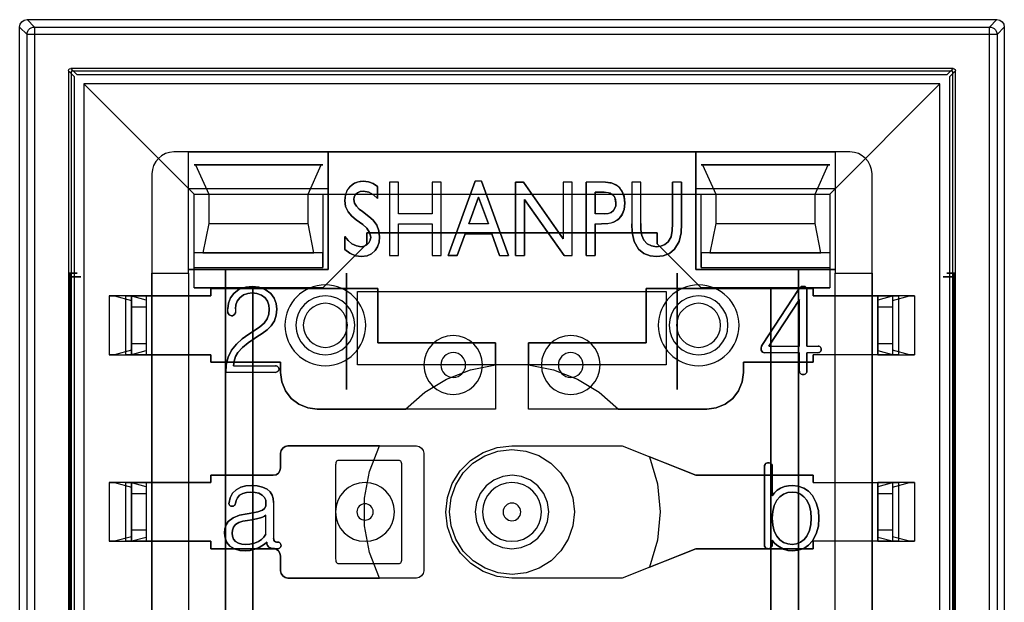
# Model space of a CAD drawing. Header units: millimetres. Extents: x 0 to 1524, y 0 to 1016.
# Tile 159 of 256: x 714 to 727, y 413 to 421. Entities that reach past the tile are written whole.
import ezdxf

# ---------------------------------------------------------------- set-up
doc = ezdxf.new("R2010")
doc.units = ezdxf.units.MM
doc.header["$LTSCALE"] = 83.82
doc.layers.get('0').update_dxf_attribs({"linetype": 'CONTINUOUS'})

msp = doc.modelspace()

# ---------------------------------------------------------------- linework, layer by layer
at = {"color": 6, "linetype": 'CONTINUOUS'}
for p, q in [((713.894, 421.107), (727.094, 421.107)), ((713.994, 421.007), (713.894, 421.107)), ((727.094, 421.107), (726.995, 421.007)), ((713.794, 421.007), (713.894, 420.907)), ((713.794, 407.807), (713.794, 421.007)), ((713.894, 407.906), (713.894, 420.907)), ((713.994, 421.007), (726.995, 421.007)), ((713.994, 420.907), (713.994, 407.906)), ((726.995, 420.907), (713.994, 420.907)), ((726.995, 407.906), (726.995, 420.907)), ((727.095, 420.907), (727.194, 421.007)), ((727.095, 420.907), (727.095, 407.906)), ((727.194, 421.007), (727.194, 407.807)), ((714.459, 420.412), (714.459, 408.402)), ((726.499, 420.442), (714.489, 420.442)), ((726.529, 408.402), (726.529, 420.412)), ((714.669, 420.232), (716.169, 418.732)), ((726.319, 420.232), (714.669, 420.232)), ((714.669, 420.232), (714.669, 408.582)), ((724.819, 418.732), (726.319, 420.232)), ((726.319, 408.582), (726.319, 420.232)), ((716.094, 419.307), (715.894, 419.307)), ((716.094, 418.807), (716.094, 419.307)), ((716.094, 419.307), (717.994, 419.307)), ((716.094, 417.657), (716.094, 419.307)), ((717.994, 419.307), (722.994, 419.307)), ((717.994, 417.707), (717.994, 419.307)), ((717.994, 419.307), (717.994, 418.807)), ((722.994, 419.307), (722.994, 417.707)), ((722.994, 418.807), (722.994, 419.307)), ((722.994, 419.307), (724.894, 419.307)), ((724.894, 419.307), (724.894, 418.807)), ((724.894, 419.307), (724.894, 417.657)), ((725.094, 419.307), (724.894, 419.307)), ((716.189, 419.132), (717.899, 419.132)), ((723.089, 419.132), (724.799, 419.132)), ((715.594, 419.007), (715.594, 417.657)), ((718.828, 418.895), (718.828, 417.895)), ((718.949, 418.895), (718.828, 418.895)), ((718.828, 418.895), (718.828, 417.895)), ((718.949, 418.895), (718.828, 418.895)), ((718.949, 418.463), (718.949, 418.895)), ((718.949, 418.463), (718.949, 418.895)), ((719.409, 418.895), (719.409, 418.463)), ((719.53, 418.895), (719.409, 418.895)), ((719.409, 418.895), (719.409, 418.463)), ((719.53, 418.895), (719.409, 418.895)), ((719.53, 417.895), (719.53, 418.895)), ((719.53, 417.895), (719.53, 418.895)), ((719.625, 417.895), (719.993, 418.909)), ((719.993, 418.909), (719.625, 417.895)), ((720.08, 418.909), (719.993, 418.909)), ((720.08, 418.909), (719.993, 418.909)), ((720.08, 418.909), (720.449, 417.895)), ((720.449, 417.895), (720.08, 418.909)), ((720.65, 418.895), (721.193, 418.126)), ((721.193, 418.126), (720.65, 418.895)), ((721.193, 418.895), (721.193, 418.126)), ((721.314, 418.895), (721.193, 418.895)), ((721.193, 418.895), (721.193, 418.126)), ((721.314, 418.895), (721.193, 418.895)), ((721.314, 417.895), (721.314, 418.895)), ((721.314, 417.895), (721.314, 418.895)), ((721.768, 418.895), (721.503, 418.895)), ((721.768, 418.895), (721.503, 418.895)), ((722.125, 418.895), (722.125, 418.328)), ((722.247, 418.895), (722.125, 418.895)), ((722.125, 418.895), (722.125, 418.328)), ((722.247, 418.895), (722.125, 418.895)), ((722.247, 418.332), (722.247, 418.895)), ((722.247, 418.332), (722.247, 418.895)), ((722.801, 418.895), (722.679, 418.895)), ((722.801, 418.895), (722.679, 418.895)), ((725.394, 417.657), (725.394, 419.007)), ((716.169, 418.732), (717.919, 418.732)), ((716.169, 417.732), (716.169, 418.732)), ((716.369, 418.732), (717.719, 418.732)), ((717.919, 418.732), (723.069, 418.732)), ((719.905, 418.327), (720.037, 418.69)), ((720.037, 418.69), (719.905, 418.327)), ((720.037, 418.69), (720.173, 418.327)), ((720.173, 418.327), (720.037, 418.69)), ((721.203, 417.895), (720.666, 418.658)), ((720.666, 418.658), (721.203, 417.895)), ((723.069, 418.732), (724.819, 418.732)), ((723.269, 418.732), (724.619, 418.732)), ((724.819, 418.732), (724.819, 417.732)), ((718.458, 418.496), (718.546, 418.43)), ((718.546, 418.43), (718.458, 418.496)), ((719.409, 418.463), (718.949, 418.463)), ((719.409, 418.463), (718.949, 418.463)), ((721.756, 418.463), (721.625, 418.463)), ((721.756, 418.463), (721.625, 418.463)), ((716.369, 418.332), (717.719, 418.332)), ((718.949, 418.327), (719.409, 418.327)), ((718.949, 417.895), (718.949, 418.327)), ((718.949, 418.327), (719.409, 418.327)), ((718.949, 417.895), (718.949, 418.327)), ((719.409, 418.327), (719.409, 417.895)), ((719.409, 418.327), (719.409, 417.895)), ((720.173, 418.327), (719.905, 418.327)), ((720.173, 418.327), (719.905, 418.327)), ((721.625, 418.327), (721.713, 418.327)), ((721.625, 418.327), (721.713, 418.327)), ((723.269, 418.332), (724.619, 418.332)), ((719.856, 418.192), (719.748, 417.895)), ((719.748, 417.895), (719.856, 418.192)), ((719.856, 418.192), (720.219, 418.192)), ((719.856, 418.192), (720.219, 418.192)), ((720.326, 417.895), (720.219, 418.192)), ((720.219, 418.192), (720.326, 417.895)), ((716.169, 417.732), (716.169, 417.932)), ((718.828, 417.895), (718.949, 417.895)), ((718.828, 417.895), (718.949, 417.895)), ((719.409, 417.895), (719.53, 417.895)), ((719.409, 417.895), (719.53, 417.895)), ((720.326, 417.895), (720.449, 417.895)), ((720.326, 417.895), (720.449, 417.895)), ((720.544, 417.895), (720.666, 417.895)), ((720.544, 417.895), (720.666, 417.895)), ((721.203, 417.895), (721.314, 417.895)), ((721.203, 417.895), (721.314, 417.895)), ((721.503, 417.895), (721.625, 417.895)), ((721.503, 417.895), (721.625, 417.895)), ((724.819, 417.932), (724.819, 417.732)), ((716.094, 417.657), (716.094, 417.707)), ((716.094, 417.707), (717.994, 417.707)), ((716.169, 417.732), (717.919, 417.732)), ((716.169, 417.457), (716.169, 417.732)), ((722.994, 417.707), (724.894, 417.707)), ((723.069, 417.732), (724.819, 417.732)), ((724.819, 417.732), (724.819, 417.457)), ((724.894, 417.707), (724.894, 417.657)), ((714.47, 417.607), (714.47, 411.207)), ((714.481, 417.657), (714.471, 417.657)), ((714.483, 411.207), (714.483, 417.607)), ((715.594, 417.657), (716.094, 417.657)), ((715.594, 417.347), (715.594, 417.657)), ((715.594, 417.657), (716.094, 417.657)), ((716.094, 417.657), (716.094, 417.347)), ((716.094, 417.657), (716.094, 411.157)), ((724.894, 411.157), (724.894, 417.657)), ((724.894, 417.657), (725.394, 417.657)), ((724.894, 417.347), (724.894, 417.657)), ((724.894, 417.657), (725.394, 417.657)), ((725.394, 417.657), (725.394, 417.347)), ((726.506, 417.607), (726.506, 411.207)), ((726.518, 417.657), (726.508, 417.657)), ((726.519, 411.207), (726.519, 417.607)), ((723.904, 416.687), (724.393, 417.435)), ((724.393, 417.435), (723.904, 416.687)), ((715.014, 417.347), (715.014, 416.547)), ((715.014, 417.347), (715.084, 417.347)), ((715.314, 417.347), (715.014, 417.347)), ((715.084, 417.347), (715.314, 417.284)), ((715.304, 417.347), (715.084, 417.347)), ((715.235, 417.347), (715.514, 417.347)), ((715.304, 417.347), (715.235, 417.347)), ((715.235, 417.347), (715.235, 416.547)), ((715.514, 417.29), (715.304, 417.347)), ((715.314, 417.347), (715.314, 416.547)), ((715.314, 416.547), (715.314, 417.347)), ((715.314, 417.284), (715.314, 416.609)), ((715.314, 417.197), (715.314, 417.284)), ((715.514, 417.347), (716.394, 417.347)), ((715.514, 417.347), (715.514, 416.547)), ((715.514, 417.347), (715.514, 416.547)), ((715.514, 417.347), (715.514, 416.547)), ((716.394, 417.347), (715.514, 417.347)), ((715.514, 417.29), (715.514, 417.197)), ((715.514, 417.29), (715.514, 416.604)), ((723.991, 416.662), (724.406, 417.297)), ((724.406, 417.297), (723.991, 416.662)), ((724.406, 416.662), (724.406, 417.297)), ((724.406, 416.662), (724.406, 417.297)), ((724.594, 417.347), (725.474, 417.347)), ((725.474, 417.347), (724.594, 417.347)), ((725.474, 417.347), (725.754, 417.347)), ((725.474, 416.547), (725.474, 417.347)), ((725.474, 417.347), (725.474, 416.547)), ((725.474, 417.347), (725.474, 416.547)), ((725.685, 417.347), (725.474, 417.29)), ((725.474, 417.29), (725.474, 416.604)), ((725.474, 417.197), (725.474, 417.29)), ((725.974, 417.347), (725.674, 417.347)), ((725.674, 417.347), (725.674, 416.547)), ((725.674, 417.347), (725.674, 416.547)), ((725.674, 417.284), (725.905, 417.347)), ((725.674, 417.284), (725.674, 416.609)), ((725.674, 417.284), (725.674, 417.197)), ((725.754, 417.347), (725.685, 417.347)), ((725.905, 417.347), (725.685, 417.347)), ((725.754, 417.347), (725.754, 416.547)), ((725.905, 417.347), (725.974, 417.347)), ((725.974, 417.347), (725.974, 416.547)), ((715.314, 417.197), (715.314, 416.697)), ((715.314, 417.197), (715.514, 417.197)), ((715.514, 417.197), (715.514, 416.697)), ((716.628, 417.132), (716.628, 417.171)), ((716.628, 417.132), (716.628, 417.171)), ((716.731, 417.17), (716.731, 417.127)), ((716.731, 417.17), (716.731, 417.127)), ((725.474, 417.197), (725.474, 416.697)), ((725.474, 417.197), (725.674, 417.197)), ((725.674, 417.197), (725.674, 416.697)), ((717.02, 416.788), (716.989, 416.766)), ((716.989, 416.766), (717.02, 416.788)), ((715.314, 416.609), (715.084, 416.547)), ((715.314, 416.609), (715.314, 416.697)), ((715.514, 416.697), (715.314, 416.697)), ((715.514, 416.697), (715.514, 416.604)), ((723.991, 416.662), (724.406, 416.662)), ((723.991, 416.662), (724.406, 416.662)), ((724.509, 416.662), (724.66, 416.662)), ((724.509, 416.662), (724.66, 416.662)), ((725.474, 416.604), (725.474, 416.697)), ((725.674, 416.697), (725.474, 416.697)), ((725.674, 416.697), (725.674, 416.609)), ((725.905, 416.547), (725.674, 416.609)), ((715.014, 416.547), (715.314, 416.547)), ((715.084, 416.547), (715.014, 416.547)), ((715.084, 416.547), (715.304, 416.547)), ((715.235, 416.547), (715.304, 416.547)), ((715.514, 416.547), (715.235, 416.547)), ((715.304, 416.547), (715.514, 416.604)), ((716.394, 416.547), (715.514, 416.547)), ((715.514, 416.547), (716.394, 416.547)), ((715.594, 414.807), (715.594, 416.547)), ((716.094, 416.547), (716.094, 414.807)), ((724.406, 416.573), (723.937, 416.573)), ((724.406, 416.573), (723.937, 416.573)), ((724.406, 416.324), (724.406, 416.573)), ((724.406, 416.324), (724.406, 416.573)), ((724.656, 416.573), (724.509, 416.573)), ((724.656, 416.573), (724.509, 416.573)), ((725.474, 416.547), (724.594, 416.547)), ((725.474, 416.547), (724.594, 416.547)), ((724.894, 414.807), (724.894, 416.547)), ((725.394, 416.547), (725.394, 414.807)), ((725.474, 416.604), (725.685, 416.547)), ((725.754, 416.547), (725.474, 416.547)), ((725.674, 416.547), (725.974, 416.547)), ((725.685, 416.547), (725.754, 416.547)), ((725.685, 416.547), (725.905, 416.547)), ((725.974, 416.547), (725.905, 416.547)), ((716.702, 416.396), (717.274, 416.396)), ((716.702, 416.396), (717.274, 416.396)), ((722.594, 416.407), (718.394, 416.407)), ((717.274, 416.307), (716.598, 416.307)), ((717.274, 416.307), (716.598, 416.307)), ((724.035, 415.029), (724.035, 414.624)), ((724.035, 415.029), (724.035, 414.624)), ((715.014, 414.807), (715.084, 414.807)), ((715.314, 414.807), (715.014, 414.807)), ((715.014, 414.807), (715.014, 414.007)), ((715.084, 414.807), (715.314, 414.744)), ((715.304, 414.807), (715.084, 414.807)), ((715.235, 414.807), (715.514, 414.807)), ((715.304, 414.807), (715.235, 414.807)), ((715.235, 414.807), (715.235, 414.007)), ((715.514, 414.75), (715.304, 414.807)), ((715.314, 414.807), (715.314, 414.007)), ((715.314, 414.007), (715.314, 414.807)), ((715.314, 414.744), (715.314, 414.069)), ((715.314, 414.657), (715.314, 414.744)), ((715.514, 414.807), (715.514, 414.007)), ((715.514, 414.807), (716.394, 414.807)), ((715.514, 414.807), (715.514, 414.007)), ((716.394, 414.807), (715.514, 414.807)), ((715.514, 414.807), (715.514, 414.007)), ((715.514, 414.75), (715.514, 414.657)), ((715.514, 414.75), (715.514, 414.064)), ((724.594, 414.807), (725.474, 414.807)), ((724.594, 414.807), (725.474, 414.807)), ((725.474, 414.007), (725.474, 414.807)), ((725.474, 414.807), (725.754, 414.807)), ((725.685, 414.807), (725.474, 414.75)), ((725.474, 414.807), (725.474, 414.007)), ((725.474, 414.807), (725.474, 414.007)), ((725.474, 414.75), (725.474, 414.064)), ((725.474, 414.657), (725.474, 414.75)), ((725.674, 414.807), (725.674, 414.007)), ((725.974, 414.807), (725.674, 414.807)), ((725.674, 414.807), (725.674, 414.007)), ((725.674, 414.744), (725.905, 414.807)), ((725.674, 414.744), (725.674, 414.657)), ((725.674, 414.744), (725.674, 414.069)), ((725.754, 414.807), (725.685, 414.807)), ((725.905, 414.807), (725.685, 414.807)), ((725.754, 414.807), (725.754, 414.007)), ((725.905, 414.807), (725.974, 414.807)), ((725.974, 414.807), (725.974, 414.007)), ((715.314, 414.657), (715.314, 414.157)), ((715.314, 414.657), (715.514, 414.657)), ((715.514, 414.657), (715.514, 414.157)), ((725.474, 414.657), (725.474, 414.157)), ((725.474, 414.657), (725.674, 414.657)), ((725.674, 414.657), (725.674, 414.157)), ((717.25, 414.536), (717.25, 414.051)), ((717.25, 414.536), (717.25, 414.051)), ((717.146, 414.103), (717.146, 414.364)), ((717.146, 414.103), (717.146, 414.364)), ((715.314, 414.069), (715.084, 414.007)), ((715.304, 414.007), (715.514, 414.064)), ((715.314, 414.069), (715.314, 414.157)), ((715.514, 414.157), (715.314, 414.157)), ((715.514, 414.157), (715.514, 414.064)), ((725.474, 414.064), (725.474, 414.157)), ((725.674, 414.157), (725.474, 414.157)), ((725.474, 414.064), (725.685, 414.007)), ((725.674, 414.157), (725.674, 414.069)), ((725.905, 414.007), (725.674, 414.069)), ((715.014, 414.007), (715.314, 414.007)), ((715.084, 414.007), (715.014, 414.007)), ((715.084, 414.007), (715.304, 414.007)), ((715.235, 414.007), (715.304, 414.007)), ((715.514, 414.007), (715.235, 414.007)), ((716.394, 414.007), (715.514, 414.007)), ((715.514, 414.007), (716.394, 414.007)), ((715.594, 412.267), (715.594, 414.007)), ((716.094, 414.007), (716.094, 412.267)), ((725.474, 414.007), (724.594, 414.007)), ((725.474, 414.007), (724.594, 414.007)), ((724.894, 412.267), (724.894, 414.007)), ((725.394, 414.007), (725.394, 412.267)), ((725.754, 414.007), (725.474, 414.007)), ((725.674, 414.007), (725.974, 414.007)), ((725.685, 414.007), (725.754, 414.007)), ((725.685, 414.007), (725.905, 414.007)), ((725.974, 414.007), (725.905, 414.007))]:
    msp.add_line(p, q, dxfattribs=at)
at = {"color": 7, "linetype": 'CONTINUOUS'}
for p, q in [((714.542, 420.329), (714.459, 420.412)), ((714.489, 420.442), (714.572, 420.359)), ((714.494, 420.407), (714.494, 408.407)), ((726.494, 420.407), (714.494, 420.407)), ((714.572, 420.359), (726.417, 420.359)), ((726.417, 420.359), (726.499, 420.442)), ((726.529, 420.412), (726.447, 420.329)), ((726.494, 408.407), (726.494, 420.407)), ((714.542, 408.484), (714.542, 420.329)), ((726.447, 420.329), (726.447, 408.484)), ((725.094, 419.307), (715.894, 419.307)), ((716.169, 419.132), (716.189, 419.132)), ((717.919, 419.132), (716.169, 419.132)), ((716.189, 419.132), (716.369, 418.732)), ((717.719, 418.732), (717.899, 419.132)), ((717.899, 419.132), (717.919, 419.132)), ((723.069, 419.132), (723.089, 419.132)), ((724.819, 419.132), (723.069, 419.132)), ((723.089, 419.132), (723.269, 418.732)), ((724.619, 418.732), (724.799, 419.132)), ((724.799, 419.132), (724.819, 419.132)), ((715.594, 419.007), (715.594, 409.807)), ((720.544, 418.895), (720.65, 418.895)), ((720.544, 417.895), (720.544, 418.895)), ((720.544, 418.895), (720.544, 417.895)), ((720.65, 418.895), (720.544, 418.895)), ((721.503, 417.895), (721.503, 418.895)), ((721.503, 418.895), (721.503, 417.895)), ((722.679, 418.332), (722.679, 418.895)), ((722.679, 418.895), (722.679, 418.332)), ((722.801, 418.895), (722.801, 418.326)), ((722.801, 418.326), (722.801, 418.895)), ((725.394, 409.807), (725.394, 419.007)), ((716.094, 417.707), (716.094, 418.807)), ((716.094, 418.807), (717.994, 418.807)), ((717.994, 418.807), (717.994, 417.707)), ((718.666, 418.838), (718.666, 418.675)), ((718.666, 418.675), (718.666, 418.838)), ((721.625, 418.76), (721.749, 418.76)), ((721.625, 418.463), (721.625, 418.76)), ((721.625, 418.76), (721.625, 418.463)), ((721.749, 418.76), (721.625, 418.76)), ((722.994, 418.807), (724.894, 418.807)), ((722.994, 417.707), (722.994, 418.807)), ((724.894, 418.807), (724.894, 417.707)), ((716.169, 417.932), (716.169, 418.732)), ((716.169, 418.732), (717.919, 418.732)), ((716.369, 418.732), (716.369, 418.332)), ((717.719, 418.332), (717.719, 418.732)), ((717.919, 418.732), (717.919, 417.732)), ((720.666, 418.658), (720.666, 417.895)), ((720.666, 417.895), (720.666, 418.658)), ((723.069, 417.732), (723.069, 418.732)), ((723.069, 418.732), (724.819, 418.732)), ((723.269, 418.732), (723.269, 418.332)), ((724.619, 418.332), (724.619, 418.732)), ((724.819, 418.732), (724.819, 417.932)), ((718.463, 418.318), (718.374, 418.384)), ((718.374, 418.384), (718.463, 418.318)), ((716.369, 418.332), (716.289, 417.932)), ((717.799, 417.932), (717.719, 418.332)), ((721.625, 418.327), (721.625, 417.895)), ((721.625, 417.895), (721.625, 418.327)), ((723.269, 418.332), (723.189, 417.932)), ((724.699, 417.932), (724.619, 418.332)), ((718.22, 417.979), (718.22, 418.155)), ((718.22, 418.155), (718.22, 417.979)), ((718.519, 418.207), (722.469, 418.207)), ((718.519, 418.057), (718.519, 418.207)), ((718.519, 418.207), (718.519, 418.057)), ((722.469, 418.207), (718.519, 418.207)), ((722.469, 418.207), (722.469, 418.057)), ((722.469, 418.057), (722.469, 418.207)), ((717.919, 417.457), (718.519, 418.057)), ((718.519, 418.057), (717.919, 417.457)), ((722.469, 418.057), (723.069, 417.457)), ((723.069, 417.457), (722.469, 418.057)), ((717.919, 417.932), (716.169, 417.932)), ((716.289, 417.932), (717.799, 417.932)), ((717.919, 417.732), (717.919, 417.932)), ((719.748, 417.895), (719.625, 417.895)), ((719.625, 417.895), (719.748, 417.895)), ((723.069, 417.932), (723.069, 417.732)), ((724.819, 417.932), (723.069, 417.932)), ((723.189, 417.932), (724.699, 417.932)), ((716.594, 417.707), (716.094, 417.707)), ((717.994, 417.707), (716.594, 417.707)), ((716.594, 417.707), (716.594, 411.107)), ((716.594, 411.107), (716.594, 417.707)), ((724.394, 417.707), (722.994, 417.707)), ((724.394, 411.107), (724.394, 417.707)), ((724.394, 417.707), (724.394, 411.107)), ((724.894, 417.707), (724.394, 417.707)), ((718.244, 417.657), (718.244, 416.073)), ((718.244, 416.073), (718.244, 417.657)), ((722.744, 416.073), (722.744, 417.657)), ((722.744, 417.657), (722.744, 416.073)), ((716.169, 417.457), (717.919, 417.457)), ((716.969, 417.457), (716.169, 417.457)), ((716.394, 417.447), (718.669, 417.447)), ((716.394, 417.347), (716.394, 417.447)), ((716.394, 417.447), (716.394, 417.347)), ((718.669, 417.447), (716.394, 417.447)), ((716.969, 411.357), (716.969, 417.457)), ((716.969, 417.457), (716.969, 411.357)), ((717.919, 417.457), (716.969, 417.457)), ((718.669, 417.447), (718.669, 416.707)), ((718.669, 416.707), (718.669, 417.447)), ((722.319, 417.447), (724.594, 417.447)), ((722.319, 416.707), (722.319, 417.447)), ((722.319, 417.447), (722.319, 416.707)), ((724.594, 417.447), (722.319, 417.447)), ((723.069, 417.457), (724.819, 417.457)), ((724.019, 417.457), (723.069, 417.457)), ((724.819, 417.457), (724.019, 417.457)), ((724.019, 417.457), (724.019, 411.357)), ((724.019, 411.357), (724.019, 417.457)), ((724.509, 417.424), (724.509, 416.662)), ((724.509, 416.662), (724.509, 417.424)), ((724.594, 417.447), (724.594, 417.347)), ((724.594, 417.347), (724.594, 417.447)), ((715.594, 416.547), (715.594, 417.347)), ((715.594, 417.347), (716.094, 417.347)), ((716.094, 417.347), (716.094, 416.547)), ((718.394, 417.407), (722.594, 417.407)), ((718.394, 416.407), (718.394, 417.407)), ((722.594, 417.407), (722.594, 416.407)), ((724.894, 416.547), (724.894, 417.347)), ((724.894, 417.347), (725.394, 417.347)), ((725.394, 417.347), (725.394, 416.547)), ((718.669, 416.707), (720.269, 416.707)), ((720.269, 416.707), (718.669, 416.707)), ((720.269, 416.707), (720.269, 415.807)), ((720.269, 416.41), (720.269, 416.707)), ((720.719, 416.707), (722.319, 416.707)), ((720.719, 415.807), (720.719, 416.707)), ((720.719, 416.707), (720.719, 416.41)), ((722.319, 416.707), (720.719, 416.707)), ((716.094, 416.547), (715.594, 416.547)), ((716.394, 416.447), (716.394, 416.547)), ((716.394, 416.547), (716.394, 416.447)), ((724.509, 416.573), (724.509, 416.324)), ((724.509, 416.324), (724.509, 416.573)), ((724.594, 416.547), (724.594, 416.447)), ((724.594, 416.447), (724.594, 416.547)), ((725.394, 416.547), (724.894, 416.547)), ((717.344, 416.447), (716.394, 416.447)), ((716.394, 416.447), (717.344, 416.447)), ((717.344, 416.307), (717.344, 416.447)), ((717.344, 416.447), (717.344, 416.307)), ((719.269, 416.407), (718.394, 416.407)), ((720.069, 416.407), (719.269, 416.407)), ((720.919, 416.407), (720.069, 416.407)), ((721.719, 416.407), (720.919, 416.407)), ((722.594, 416.407), (721.719, 416.407)), ((723.644, 416.447), (723.644, 416.307)), ((724.594, 416.447), (723.644, 416.447)), ((723.644, 416.447), (724.594, 416.447)), ((723.644, 416.307), (723.644, 416.447)), ((720.269, 415.807), (717.844, 415.807)), ((717.844, 415.807), (719.044, 415.807)), ((723.144, 415.807), (720.719, 415.807)), ((721.945, 415.807), (723.144, 415.807)), ((717.444, 415.307), (719.194, 415.307)), ((718.691, 415.307), (717.444, 415.307)), ((720.494, 415.307), (721.994, 415.307)), ((721.994, 415.307), (722.994, 414.907)), ((717.344, 415.007), (717.344, 415.207)), ((717.344, 415.207), (717.344, 415.007)), ((719.294, 415.207), (719.294, 413.607)), ((722.994, 414.907), (722.365, 415.159)), ((718.094, 415.047), (718.094, 413.767)), ((718.964, 415.107), (718.124, 415.107)), ((718.994, 413.767), (718.994, 415.047)), ((723.931, 413.956), (723.931, 415.026)), ((723.931, 415.026), (723.931, 413.956)), ((716.394, 414.907), (717.244, 414.907)), ((716.394, 414.807), (716.394, 414.907)), ((716.394, 414.907), (716.394, 414.807)), ((717.244, 414.907), (716.394, 414.907)), ((722.994, 414.907), (724.594, 414.907)), ((724.594, 414.907), (722.994, 414.907)), ((724.594, 414.907), (724.594, 414.807)), ((724.594, 414.807), (724.594, 414.907)), ((715.594, 414.007), (715.594, 414.807)), ((715.594, 414.807), (716.094, 414.807)), ((716.094, 414.807), (716.094, 414.007)), ((724.894, 414.807), (725.394, 414.807)), ((724.894, 414.007), (724.894, 414.807)), ((725.394, 414.807), (725.394, 414.007)), ((716.094, 414.007), (715.594, 414.007)), ((716.394, 413.907), (716.394, 414.007)), ((716.394, 414.007), (716.394, 413.907)), ((724.035, 414.022), (724.035, 413.957)), ((724.035, 413.957), (724.035, 414.022)), ((724.594, 414.007), (724.594, 413.907)), ((724.594, 413.907), (724.594, 414.007)), ((725.394, 414.007), (724.894, 414.007)), ((717.244, 413.907), (716.394, 413.907)), ((716.394, 413.907), (717.244, 413.907)), ((717.344, 413.607), (717.344, 413.807)), ((717.344, 413.807), (717.344, 413.607)), ((722.994, 413.907), (721.994, 413.507)), ((722.365, 413.655), (722.994, 413.907)), ((724.594, 413.907), (722.994, 413.907)), ((722.994, 413.907), (724.594, 413.907)), ((718.124, 413.707), (718.964, 413.707)), ((719.194, 413.507), (717.444, 413.507)), ((717.444, 413.507), (718.691, 413.507)), ((721.994, 413.507), (720.494, 413.507))]:
    msp.add_line(p, q, dxfattribs=at)
at = {"color": 6, "linetype": 'CONTINUOUS'}
for points in [[(713.794, 421.007), (713.802, 421.045), (713.824, 421.077), (713.856, 421.099), (713.894, 421.107)], [(727.094, 421.107), (727.133, 421.099), (727.165, 421.077), (727.187, 421.045), (727.194, 421.007)], [(713.894, 420.907), (713.896, 420.929), (713.904, 420.95), (713.916, 420.969), (713.932, 420.985), (713.95, 420.997), (713.972, 421.005), (713.994, 421.007)], [(713.994, 420.907), (713.972, 420.907), (713.951, 420.907), (713.933, 420.907), (713.917, 420.907), (713.905, 420.907), (713.897, 420.907), (713.894, 420.907)], [(713.994, 421.007), (713.994, 421.004), (713.994, 420.996), (713.994, 420.984), (713.994, 420.969), (713.994, 420.95), (713.994, 420.929), (713.994, 420.907)], [(726.995, 421.007), (727.017, 421.005), (727.038, 420.997), (727.057, 420.985), (727.073, 420.969), (727.085, 420.951), (727.092, 420.93), (727.095, 420.907)], [(726.995, 420.907), (726.995, 420.929), (726.995, 420.95), (726.995, 420.968), (726.995, 420.984), (726.995, 420.996), (726.995, 421.004), (726.995, 421.007)], [(727.095, 420.907), (727.092, 420.907), (727.084, 420.907), (727.072, 420.907), (727.057, 420.907), (727.038, 420.907), (727.017, 420.907), (726.995, 420.907)], [(718.22, 418.645), (718.228, 418.72), (718.252, 418.784), (718.29, 418.836), (718.34, 418.876), (718.4, 418.9), (718.47, 418.909)], [(718.47, 418.909), (718.43, 418.906), (718.39, 418.897), (718.353, 418.883), (718.318, 418.861), (718.287, 418.832), (718.261, 418.799), (718.242, 418.764), (718.23, 418.728), (718.222, 418.688), (718.22, 418.645)], [(718.47, 418.909), (718.54, 418.9), (718.607, 418.876), (718.666, 418.838)], [(718.666, 418.838), (718.607, 418.876), (718.54, 418.9), (718.47, 418.909)], [(721.768, 418.895), (721.856, 418.883), (721.929, 418.845), (721.985, 418.785), (722.019, 418.706), (722.03, 418.61)], [(722.03, 418.61), (722.023, 418.69), (721.999, 418.759), (721.96, 418.816), (721.908, 418.86), (721.843, 418.886), (721.768, 418.895)], [(718.474, 418.773), (718.429, 418.768), (718.393, 418.752), (718.365, 418.728), (718.347, 418.697), (718.341, 418.66)], [(718.341, 418.66), (718.347, 418.697), (718.365, 418.728), (718.393, 418.752), (718.429, 418.768), (718.474, 418.773)], [(721.749, 418.76), (721.805, 418.754), (721.852, 418.736), (721.886, 418.703), (721.904, 418.661), (721.909, 418.614)], [(721.909, 418.614), (721.893, 418.69), (721.836, 418.744), (721.749, 418.76)], [(718.374, 418.384), (718.314, 418.434), (718.263, 418.493), (718.23, 418.565), (718.22, 418.645)], [(718.22, 418.645), (718.23, 418.565), (718.263, 418.493), (718.314, 418.434), (718.374, 418.384)], [(718.341, 418.66), (718.351, 418.611), (718.379, 418.567), (718.416, 418.529), (718.458, 418.496)], [(718.458, 418.496), (718.416, 418.529), (718.379, 418.567), (718.351, 418.611), (718.341, 418.66)], [(722.03, 418.61), (722.02, 418.523), (721.992, 418.451), (721.95, 418.397), (721.898, 418.36), (721.84, 418.339), (721.779, 418.33), (721.713, 418.327)], [(721.713, 418.327), (721.799, 418.332), (721.876, 418.35), (721.942, 418.389), (721.99, 418.449), (722.02, 418.523), (722.03, 418.61)], [(721.909, 418.614), (721.906, 418.575), (721.895, 418.54), (721.876, 418.509), (721.846, 418.484), (721.806, 418.468), (721.756, 418.463)], [(721.756, 418.463), (721.805, 418.468), (721.845, 418.483), (721.875, 418.508), (721.895, 418.54), (721.906, 418.575), (721.909, 418.614)], [(718.546, 418.43), (718.606, 418.376), (718.653, 418.309), (718.683, 418.233), (718.693, 418.151)], [(718.693, 418.151), (718.683, 418.233), (718.653, 418.309), (718.606, 418.376), (718.546, 418.43)], [(718.571, 418.146), (718.556, 418.212), (718.517, 418.27), (718.463, 418.318)], [(718.463, 418.318), (718.517, 418.27), (718.556, 418.212), (718.571, 418.146)], [(722.217, 417.983), (722.155, 418.089), (722.129, 418.208), (722.125, 418.328)], [(722.125, 418.328), (722.129, 418.208), (722.155, 418.089), (722.217, 417.983)], [(722.247, 418.332), (722.249, 418.246), (722.26, 418.171), (722.288, 418.106), (722.333, 418.058), (722.393, 418.027), (722.462, 418.017)], [(722.462, 418.017), (722.393, 418.027), (722.334, 418.057), (722.288, 418.105), (722.26, 418.17), (722.249, 418.245), (722.247, 418.332)], [(722.619, 418.083), (722.66, 418.152), (722.676, 418.238), (722.679, 418.332)], [(722.679, 418.332), (722.676, 418.238), (722.66, 418.152), (722.619, 418.083)], [(722.801, 418.326), (722.796, 418.207), (722.77, 418.089), (722.707, 417.984)], [(722.707, 417.984), (722.77, 418.089), (722.796, 418.207), (722.801, 418.326)], [(718.22, 418.155), (718.263, 418.101), (718.316, 418.056), (718.376, 418.027), (718.441, 418.017)], [(718.441, 418.017), (718.376, 418.027), (718.316, 418.056), (718.263, 418.101), (718.22, 418.155)], [(718.441, 418.017), (718.484, 418.023), (718.519, 418.041), (718.547, 418.068), (718.565, 418.104), (718.571, 418.146)], [(718.571, 418.146), (718.565, 418.104), (718.547, 418.068), (718.519, 418.041), (718.484, 418.023), (718.441, 418.017)], [(718.693, 418.151), (718.686, 418.08), (718.665, 418.017), (718.631, 417.964), (718.583, 417.92), (718.522, 417.892), (718.448, 417.882)], [(718.448, 417.882), (718.522, 417.892), (718.583, 417.92), (718.631, 417.964), (718.665, 418.017), (718.686, 418.08), (718.693, 418.151)], [(722.462, 418.017), (722.52, 418.023), (722.574, 418.046), (722.619, 418.083)], [(722.619, 418.083), (722.574, 418.046), (722.52, 418.023), (722.462, 418.017)], [(718.448, 417.882), (718.363, 417.893), (718.286, 417.928), (718.22, 417.979)], [(718.22, 417.979), (718.286, 417.928), (718.363, 417.893), (718.448, 417.882)], [(722.463, 417.882), (722.373, 417.891), (722.288, 417.925), (722.217, 417.983)], [(722.217, 417.983), (722.288, 417.925), (722.373, 417.891), (722.463, 417.882)], [(722.707, 417.984), (722.637, 417.926), (722.553, 417.892), (722.463, 417.882)], [(722.463, 417.882), (722.553, 417.892), (722.637, 417.926), (722.707, 417.984)], [(714.471, 417.657), (714.471, 417.652), (714.47, 417.641), (714.47, 417.625), (714.47, 417.607)], [(714.47, 417.607), (714.516, 417.607), (714.557, 417.607), (714.589, 417.607), (714.612, 417.607), (714.624, 417.607), (714.626, 417.607), (714.616, 417.607), (714.596, 417.607), (714.567, 417.607), (714.529, 417.607), (714.483, 417.607)], [(714.471, 417.657), (714.509, 417.657), (714.54, 417.657), (714.562, 417.657), (714.574, 417.657), (714.575, 417.657), (714.566, 417.657), (714.547, 417.657), (714.518, 417.657), (714.481, 417.657)], [(714.483, 417.607), (714.483, 417.625), (714.482, 417.641), (714.482, 417.652), (714.481, 417.657)], [(726.506, 417.607), (726.461, 417.607), (726.423, 417.607), (726.393, 417.607), (726.373, 417.607), (726.363, 417.607), (726.365, 417.607), (726.377, 417.607), (726.4, 417.607), (726.431, 417.607), (726.471, 417.607), (726.519, 417.607)], [(726.508, 417.657), (726.471, 417.657), (726.442, 417.657), (726.423, 417.657), (726.413, 417.657), (726.415, 417.657), (726.426, 417.657), (726.448, 417.657), (726.479, 417.657), (726.518, 417.657)], [(726.508, 417.657), (726.507, 417.652), (726.506, 417.641), (726.506, 417.625), (726.506, 417.607)], [(726.519, 417.607), (726.519, 417.625), (726.519, 417.641), (726.518, 417.652), (726.518, 417.657)], [(716.71, 417.381), (716.783, 417.437), (716.87, 417.468), (716.96, 417.477)], [(716.96, 417.477), (716.87, 417.468), (716.783, 417.437), (716.71, 417.381)], [(716.96, 417.477), (717.051, 417.468), (717.137, 417.436), (717.211, 417.379)], [(717.211, 417.379), (717.137, 417.436), (717.051, 417.468), (716.96, 417.477)], [(724.393, 417.435), (724.411, 417.457), (724.436, 417.473), (724.465, 417.477)], [(724.465, 417.477), (724.436, 417.473), (724.411, 417.457), (724.393, 417.435)], [(715.514, 417.347), (715.476, 417.347), (715.438, 417.347), (715.404, 417.347), (715.373, 417.347), (715.348, 417.347), (715.33, 417.347), (715.318, 417.347), (715.314, 417.347)], [(716.628, 417.171), (716.636, 417.247), (716.664, 417.319), (716.71, 417.381)], [(716.71, 417.381), (716.664, 417.319), (716.636, 417.247), (716.628, 417.171)], [(716.789, 417.321), (716.756, 417.276), (716.737, 417.225), (716.731, 417.17)], [(716.731, 417.17), (716.737, 417.225), (716.756, 417.276), (716.789, 417.321)], [(717.134, 417.319), (717.083, 417.359), (717.023, 417.381), (716.96, 417.388)], [(716.96, 417.388), (717.023, 417.381), (717.083, 417.359), (717.134, 417.319)], [(717.191, 417.167), (717.185, 417.222), (717.166, 417.274), (717.134, 417.319)], [(717.134, 417.319), (717.166, 417.274), (717.185, 417.222), (717.191, 417.167)], [(717.211, 417.379), (717.258, 417.316), (717.286, 417.243), (717.294, 417.166)], [(717.294, 417.166), (717.286, 417.243), (717.258, 417.316), (717.211, 417.379)], [(725.674, 417.347), (725.671, 417.347), (725.659, 417.347), (725.641, 417.347), (725.616, 417.347), (725.586, 417.347), (725.551, 417.347), (725.514, 417.347), (725.474, 417.347)], [(717.122, 416.978), (717.161, 417.034), (717.184, 417.099), (717.191, 417.167)], [(717.191, 417.167), (717.184, 417.099), (717.161, 417.034), (717.122, 416.978)], [(717.294, 417.166), (717.287, 417.086), (717.263, 417.008), (717.219, 416.94)], [(717.219, 416.94), (717.263, 417.008), (717.287, 417.086), (717.294, 417.166)], [(716.643, 417.091), (716.634, 417.103), (716.629, 417.117), (716.628, 417.132)], [(716.628, 417.132), (716.629, 417.117), (716.634, 417.103), (716.643, 417.091)], [(716.915, 416.825), (716.992, 416.875), (717.062, 416.925), (717.122, 416.978)], [(717.122, 416.978), (717.062, 416.925), (716.992, 416.875), (716.915, 416.825)], [(717.219, 416.94), (717.162, 416.887), (717.095, 416.837), (717.02, 416.788)], [(717.02, 416.788), (717.095, 416.837), (717.162, 416.887), (717.219, 416.94)], [(716.679, 416.609), (716.744, 416.69), (716.824, 416.762), (716.915, 416.825)], [(716.915, 416.825), (716.824, 416.762), (716.744, 416.69), (716.679, 416.609)], [(716.989, 416.766), (716.902, 416.708), (716.826, 416.646), (716.765, 416.579)], [(716.765, 416.579), (716.826, 416.646), (716.902, 416.708), (716.989, 416.766)], [(716.598, 416.307), (716.605, 416.411), (716.632, 416.513), (716.679, 416.609)], [(716.679, 416.609), (716.632, 416.513), (716.605, 416.411), (716.598, 416.307)], [(723.937, 416.573), (723.918, 416.576), (723.903, 416.583), (723.893, 416.596), (723.887, 416.611)], [(723.887, 416.611), (723.894, 416.595), (723.905, 416.582), (723.919, 416.575), (723.937, 416.573)], [(724.702, 416.618), (724.7, 416.607), (724.696, 416.597), (724.69, 416.588)], [(724.69, 416.588), (724.696, 416.597), (724.7, 416.607), (724.702, 416.618)], [(724.691, 416.649), (724.697, 416.64), (724.701, 416.63), (724.702, 416.618)], [(724.702, 416.618), (724.701, 416.63), (724.697, 416.64), (724.691, 416.649)], [(715.314, 416.547), (715.318, 416.547), (715.329, 416.547), (715.348, 416.547), (715.373, 416.547), (715.403, 416.547), (715.438, 416.547), (715.475, 416.547), (715.514, 416.547)], [(716.765, 416.579), (716.733, 416.523), (716.712, 416.46), (716.702, 416.396)], [(716.702, 416.396), (716.712, 416.46), (716.733, 416.523), (716.765, 416.579)], [(725.474, 416.547), (725.513, 416.547), (725.551, 416.547), (725.585, 416.547), (725.616, 416.547), (725.641, 416.547), (725.659, 416.547), (725.67, 416.547), (725.674, 416.547)], [(717.324, 416.351), (717.322, 416.34), (717.317, 416.329), (717.309, 416.321)], [(717.309, 416.321), (717.317, 416.329), (717.322, 416.34), (717.324, 416.351)], [(724.421, 416.289), (724.412, 416.299), (724.407, 416.311), (724.406, 416.324)], [(724.406, 416.324), (724.407, 416.311), (724.412, 416.299), (724.421, 416.289)], [(724.457, 416.277), (724.444, 416.278), (724.432, 416.282), (724.421, 416.289)], [(724.421, 416.289), (724.432, 416.282), (724.444, 416.278), (724.457, 416.277)], [(724.493, 416.289), (724.482, 416.282), (724.47, 416.278), (724.457, 416.277)], [(724.457, 416.277), (724.47, 416.278), (724.482, 416.282), (724.493, 416.289)], [(715.514, 414.807), (715.476, 414.807), (715.438, 414.807), (715.404, 414.807), (715.373, 414.807), (715.348, 414.807), (715.33, 414.807), (715.318, 414.807), (715.314, 414.807)], [(716.74, 414.71), (716.802, 414.743), (716.872, 414.761), (716.946, 414.766)], [(716.946, 414.766), (716.872, 414.761), (716.802, 414.743), (716.74, 414.71)], [(716.946, 414.766), (717.025, 414.761), (717.098, 414.745), (717.162, 414.715)], [(717.162, 414.715), (717.098, 414.745), (717.025, 414.761), (716.946, 414.766)], [(724.035, 414.624), (724.066, 414.666), (724.104, 414.703), (724.149, 414.732)], [(724.149, 414.732), (724.104, 414.703), (724.066, 414.666), (724.035, 414.624)], [(724.149, 414.732), (724.201, 414.752), (724.256, 414.763), (724.311, 414.766)], [(724.311, 414.766), (724.256, 414.763), (724.201, 414.752), (724.149, 414.732)], [(724.311, 414.766), (724.39, 414.758), (724.464, 414.732), (724.53, 414.688), (724.583, 414.629)], [(724.583, 414.629), (724.53, 414.688), (724.464, 414.732), (724.39, 414.758), (724.311, 414.766)], [(725.674, 414.807), (725.671, 414.807), (725.659, 414.807), (725.641, 414.807), (725.616, 414.807), (725.586, 414.807), (725.551, 414.807), (725.514, 414.807), (725.474, 414.807)], [(716.643, 414.536), (716.659, 414.601), (716.692, 414.661), (716.74, 414.71)], [(716.74, 414.71), (716.692, 414.661), (716.659, 414.601), (716.643, 414.536)], [(716.784, 414.633), (716.757, 414.601), (716.74, 414.563), (716.731, 414.522)], [(716.731, 414.522), (716.74, 414.563), (716.757, 414.601), (716.784, 414.633)], [(716.938, 414.677), (716.883, 414.673), (716.831, 414.66), (716.784, 414.633)], [(716.784, 414.633), (716.831, 414.66), (716.883, 414.673), (716.938, 414.677)], [(717.096, 414.637), (717.051, 414.661), (716.997, 414.673), (716.938, 414.677)], [(716.938, 414.677), (716.997, 414.673), (717.051, 414.661), (717.096, 414.637)], [(717.146, 414.522), (717.142, 414.565), (717.126, 414.605), (717.096, 414.637)], [(717.096, 414.637), (717.126, 414.605), (717.142, 414.565), (717.146, 414.522)], [(717.162, 414.715), (717.201, 414.681), (717.23, 414.637), (717.245, 414.588), (717.25, 414.536)], [(717.25, 414.536), (717.245, 414.588), (717.23, 414.637), (717.201, 414.681), (717.162, 414.715)], [(724.1, 414.567), (724.139, 414.614), (724.189, 414.65), (724.247, 414.671), (724.308, 414.677)], [(724.308, 414.677), (724.247, 414.671), (724.189, 414.65), (724.139, 414.614), (724.1, 414.567)], [(724.308, 414.677), (724.367, 414.67), (724.422, 414.648), (724.468, 414.613), (724.505, 414.567)], [(724.505, 414.567), (724.468, 414.613), (724.422, 414.648), (724.367, 414.67), (724.308, 414.677)], [(724.583, 414.629), (724.636, 414.532), (724.664, 414.427), (724.672, 414.32)], [(724.672, 414.32), (724.664, 414.427), (724.636, 414.532), (724.583, 414.629)], [(717.1, 414.43), (717.127, 414.453), (717.142, 414.485), (717.146, 414.522)], [(717.146, 414.522), (717.142, 414.485), (717.127, 414.453), (717.1, 414.43)], [(724.035, 414.321), (724.042, 414.413), (724.063, 414.496), (724.1, 414.567)], [(724.1, 414.567), (724.063, 414.496), (724.042, 414.412), (724.035, 414.321)], [(724.505, 414.567), (724.542, 414.49), (724.563, 414.407), (724.568, 414.321)], [(724.568, 414.321), (724.563, 414.407), (724.542, 414.49), (724.505, 414.567)], [(716.631, 414.277), (716.698, 414.328), (716.786, 414.361), (716.888, 414.381)], [(716.888, 414.381), (716.786, 414.361), (716.698, 414.328), (716.631, 414.277)], [(716.888, 414.381), (716.966, 414.393), (717.037, 414.408), (717.1, 414.43)], [(717.1, 414.43), (717.037, 414.408), (716.966, 414.393), (716.888, 414.381)], [(716.583, 414.118), (716.588, 414.177), (716.603, 414.232), (716.631, 414.277)], [(716.631, 414.277), (716.603, 414.231), (716.588, 414.177), (716.583, 414.118)], [(716.893, 414.292), (716.955, 414.301), (717.015, 414.313), (717.072, 414.328)], [(717.072, 414.328), (717.015, 414.313), (716.955, 414.301), (716.893, 414.292)], [(724.1, 414.076), (724.064, 414.146), (724.042, 414.229), (724.035, 414.321)], [(724.035, 414.321), (724.042, 414.229), (724.064, 414.146), (724.1, 414.076)], [(724.568, 414.321), (724.563, 414.236), (724.543, 414.153), (724.505, 414.076)], [(724.505, 414.076), (724.543, 414.153), (724.563, 414.236), (724.568, 414.321)], [(724.672, 414.32), (724.664, 414.213), (724.635, 414.109), (724.583, 414.014)], [(724.583, 414.014), (724.635, 414.109), (724.664, 414.213), (724.672, 414.32)], [(716.656, 413.942), (716.614, 413.993), (716.59, 414.053), (716.583, 414.118)], [(716.583, 414.118), (716.59, 414.053), (716.614, 413.993), (716.656, 413.942)], [(716.731, 414.005), (716.705, 414.037), (716.691, 414.076), (716.687, 414.117)], [(716.687, 414.117), (716.691, 414.076), (716.705, 414.037), (716.731, 414.005)], [(717.146, 414.103), (717.119, 414.064), (717.085, 414.031), (717.045, 414.005)], [(717.045, 414.005), (717.085, 414.031), (717.119, 414.064), (717.146, 414.103)], [(724.308, 413.966), (724.247, 413.972), (724.189, 413.993), (724.139, 414.029), (724.1, 414.076)], [(724.1, 414.076), (724.139, 414.029), (724.189, 413.993), (724.247, 413.972), (724.308, 413.966)], [(724.505, 414.076), (724.469, 414.03), (724.422, 413.994), (724.367, 413.973), (724.308, 413.966)], [(724.308, 413.966), (724.367, 413.973), (724.422, 413.994), (724.469, 414.03), (724.505, 414.076)], [(715.314, 414.007), (715.318, 414.007), (715.329, 414.007), (715.348, 414.007), (715.373, 414.007), (715.403, 414.007), (715.438, 414.007), (715.475, 414.007), (715.514, 414.007)], [(716.87, 413.877), (716.789, 413.884), (716.716, 413.905), (716.656, 413.942)], [(716.656, 413.942), (716.716, 413.905), (716.789, 413.884), (716.87, 413.877)], [(717.045, 414.005), (716.988, 413.982), (716.928, 413.97), (716.867, 413.966)], [(716.867, 413.966), (716.928, 413.97), (716.988, 413.982), (717.045, 414.005)], [(717.156, 413.997), (717.124, 413.969), (717.089, 413.945), (717.052, 413.925)], [(717.052, 413.925), (717.089, 413.945), (717.124, 413.969), (717.156, 413.997)], [(717.264, 414.011), (717.276, 414.002), (717.291, 413.997), (717.308, 413.996)], [(717.308, 413.996), (717.291, 413.997), (717.276, 414.002), (717.264, 414.011)], [(717.339, 413.983), (717.345, 413.973), (717.35, 413.963), (717.352, 413.951)], [(717.352, 413.951), (717.35, 413.963), (717.345, 413.973), (717.339, 413.983)], [(724.035, 413.957), (724.033, 413.943), (724.028, 413.931), (724.018, 413.921)], [(724.018, 413.921), (724.028, 413.931), (724.033, 413.943), (724.035, 413.957)], [(724.135, 413.932), (724.097, 413.956), (724.063, 413.986), (724.035, 414.022)], [(724.035, 414.022), (724.063, 413.986), (724.097, 413.956), (724.135, 413.932)], [(724.311, 413.877), (724.249, 413.883), (724.189, 413.901), (724.135, 413.932)], [(724.135, 413.932), (724.189, 413.901), (724.249, 413.883), (724.311, 413.877)], [(724.583, 414.014), (724.53, 413.955), (724.464, 413.911), (724.39, 413.885), (724.311, 413.877)], [(724.311, 413.877), (724.39, 413.885), (724.464, 413.911), (724.53, 413.955), (724.583, 414.014)], [(725.474, 414.007), (725.513, 414.007), (725.551, 414.007), (725.585, 414.007), (725.616, 414.007), (725.641, 414.007), (725.659, 414.007), (725.67, 414.007), (725.674, 414.007)], [(717.052, 413.925), (716.994, 413.898), (716.933, 413.882), (716.87, 413.877)], [(716.87, 413.877), (716.933, 413.882), (716.994, 413.898), (717.052, 413.925)], [(717.341, 413.921), (717.331, 413.913), (717.319, 413.908), (717.306, 413.907)], [(717.306, 413.907), (717.319, 413.908), (717.331, 413.913), (717.341, 413.921)], [(723.983, 413.907), (723.97, 413.908), (723.958, 413.911), (723.948, 413.918)], [(723.948, 413.918), (723.958, 413.911), (723.97, 413.908), (723.983, 413.907)]]:
    msp.add_lwpolyline(points, dxfattribs=at)
at = {"color": 7, "linetype": 'CONTINUOUS'}
for points in [[(714.459, 420.412), (714.463, 420.427), (714.474, 420.438), (714.489, 420.442)], [(726.499, 420.442), (726.514, 420.438), (726.525, 420.427), (726.529, 420.412)], [(718.666, 418.675), (718.611, 418.725), (718.546, 418.761), (718.474, 418.773)], [(718.474, 418.773), (718.546, 418.761), (718.611, 418.725), (718.666, 418.675)], [(724.465, 417.477), (724.483, 417.473), (724.498, 417.462), (724.507, 417.445), (724.509, 417.424)], [(724.509, 417.424), (724.507, 417.445), (724.498, 417.462), (724.483, 417.473), (724.465, 417.477)], [(716.96, 417.388), (716.898, 417.382), (716.839, 417.36), (716.789, 417.321)], [(716.789, 417.321), (716.839, 417.36), (716.898, 417.382), (716.96, 417.388)], [(716.679, 417.077), (716.666, 417.079), (716.653, 417.083), (716.643, 417.091)], [(716.643, 417.091), (716.653, 417.083), (716.666, 417.079), (716.679, 417.077)], [(716.715, 417.09), (716.704, 417.083), (716.692, 417.078), (716.679, 417.077)], [(716.679, 417.077), (716.692, 417.078), (716.704, 417.083), (716.715, 417.09)], [(716.731, 417.127), (716.73, 417.113), (716.724, 417.101), (716.715, 417.09)], [(716.715, 417.09), (716.724, 417.101), (716.73, 417.113), (716.731, 417.127)], [(723.887, 416.611), (723.886, 416.638), (723.892, 416.663), (723.904, 416.687)], [(723.904, 416.687), (723.892, 416.663), (723.886, 416.638), (723.887, 416.611)], [(724.66, 416.662), (724.671, 416.661), (724.682, 416.657), (724.691, 416.649)], [(724.691, 416.649), (724.682, 416.657), (724.671, 416.661), (724.66, 416.662)], [(724.69, 416.588), (724.68, 416.579), (724.668, 416.575), (724.656, 416.573)], [(724.656, 416.573), (724.668, 416.575), (724.68, 416.579), (724.69, 416.588)], [(717.274, 416.396), (717.287, 416.394), (717.299, 416.39), (717.309, 416.383)], [(717.309, 416.383), (717.299, 416.39), (717.287, 416.394), (717.274, 416.396)], [(717.309, 416.383), (717.317, 416.374), (717.322, 416.363), (717.324, 416.351)], [(717.324, 416.351), (717.322, 416.363), (717.317, 416.374), (717.309, 416.383)], [(719.044, 415.807), (719.306, 416.035), (719.604, 416.215), (719.928, 416.341), (720.269, 416.41)], [(720.719, 416.41), (721.06, 416.341), (721.385, 416.215), (721.682, 416.035), (721.945, 415.807)], [(717.309, 416.321), (717.299, 416.313), (717.287, 416.308), (717.274, 416.307)], [(717.274, 416.307), (717.287, 416.308), (717.299, 416.313), (717.309, 416.321)], [(717.844, 415.807), (717.715, 415.824), (717.594, 415.874), (717.491, 415.953), (717.412, 416.056), (717.362, 416.177), (717.344, 416.307)], [(717.344, 416.307), (717.362, 416.177), (717.412, 416.056), (717.491, 415.953), (717.594, 415.874), (717.715, 415.824), (717.844, 415.807)], [(723.644, 416.307), (723.627, 416.177), (723.577, 416.056), (723.498, 415.953), (723.395, 415.874), (723.274, 415.824), (723.144, 415.807)], [(723.144, 415.807), (723.274, 415.824), (723.395, 415.874), (723.498, 415.953), (723.577, 416.056), (723.627, 416.177), (723.644, 416.307)], [(724.509, 416.324), (724.507, 416.311), (724.502, 416.299), (724.493, 416.289)], [(724.493, 416.289), (724.502, 416.299), (724.507, 416.311), (724.509, 416.324)], [(717.344, 415.207), (717.352, 415.245), (717.374, 415.277), (717.406, 415.299), (717.444, 415.307)], [(717.444, 415.307), (717.406, 415.299), (717.374, 415.277), (717.352, 415.245), (717.344, 415.207)], [(718.691, 413.507), (718.556, 413.854), (718.487, 414.22), (718.487, 414.593), (718.556, 414.959), (718.691, 415.307)], [(719.194, 415.307), (719.233, 415.299), (719.265, 415.277), (719.287, 415.245), (719.294, 415.207)], [(720.494, 413.507), (720.294, 413.529), (720.104, 413.596), (719.933, 413.703), (719.792, 413.844), (719.685, 414.014), (719.617, 414.204), (719.594, 414.404), (719.616, 414.605), (719.682, 414.795), (719.789, 414.965), (719.93, 415.108), (720.101, 415.216), (720.293, 415.284), (720.494, 415.307)], [(719.644, 414.407), (719.666, 414.597), (719.729, 414.776), (719.83, 414.937), (719.963, 415.07), (720.123, 415.171), (720.303, 415.235), (720.492, 415.257), (720.681, 415.236), (720.861, 415.173), (721.022, 415.073), (721.156, 414.94), (721.259, 414.778), (721.323, 414.597), (721.344, 414.407)], [(722.365, 415.159), (722.473, 414.79), (722.51, 414.407), (722.473, 414.024), (722.365, 413.655)], [(717.244, 414.907), (717.283, 414.914), (717.315, 414.936), (717.337, 414.968), (717.344, 415.007)], [(717.344, 415.007), (717.337, 414.968), (717.315, 414.936), (717.283, 414.914), (717.244, 414.907)], [(718.124, 415.107), (718.116, 415.104), (718.108, 415.097), (718.103, 415.088), (718.098, 415.077), (718.096, 415.062), (718.094, 415.047)], [(718.994, 415.047), (718.993, 415.062), (718.99, 415.076), (718.986, 415.088), (718.981, 415.097), (718.973, 415.104), (718.964, 415.107)], [(723.931, 415.026), (723.933, 415.04), (723.938, 415.054), (723.946, 415.065)], [(723.946, 415.065), (723.938, 415.054), (723.933, 415.04), (723.931, 415.026)], [(723.946, 415.065), (723.958, 415.072), (723.97, 415.076), (723.983, 415.077)], [(723.983, 415.077), (723.97, 415.076), (723.958, 415.072), (723.946, 415.065)], [(723.983, 415.077), (723.996, 415.076), (724.007, 415.072), (724.018, 415.066)], [(724.018, 415.066), (724.007, 415.072), (723.996, 415.076), (723.983, 415.077)], [(724.018, 415.066), (724.028, 415.056), (724.034, 415.043), (724.035, 415.029)], [(724.035, 415.029), (724.034, 415.043), (724.028, 415.056), (724.018, 415.066)], [(720.994, 414.407), (720.977, 414.536), (720.927, 414.657), (720.848, 414.76), (720.745, 414.839), (720.625, 414.889), (720.496, 414.907), (720.368, 414.89), (720.247, 414.841), (720.143, 414.763), (720.063, 414.659), (720.012, 414.537), (719.994, 414.407)], [(716.651, 414.499), (716.644, 414.51), (716.641, 414.523), (716.643, 414.536)], [(716.643, 414.536), (716.641, 414.523), (716.644, 414.51), (716.651, 414.499)], [(716.681, 414.484), (716.67, 414.487), (716.66, 414.492), (716.651, 414.499)], [(716.651, 414.499), (716.66, 414.492), (716.67, 414.487), (716.681, 414.484)], [(716.712, 414.493), (716.703, 414.487), (716.692, 414.485), (716.681, 414.484)], [(716.681, 414.484), (716.692, 414.485), (716.703, 414.487), (716.712, 414.493)], [(716.731, 414.522), (716.728, 414.511), (716.722, 414.501), (716.712, 414.493)], [(716.712, 414.493), (716.722, 414.501), (716.728, 414.511), (716.731, 414.522)], [(717.072, 414.328), (717.099, 414.338), (717.124, 414.349), (717.146, 414.364)], [(717.146, 414.364), (717.124, 414.349), (717.099, 414.338), (717.072, 414.328)], [(721.344, 414.407), (721.323, 414.217), (721.26, 414.037), (721.159, 413.876), (721.026, 413.743), (720.866, 413.642), (720.686, 413.579), (720.497, 413.557), (720.307, 413.577), (720.128, 413.64), (719.967, 413.74), (719.832, 413.874), (719.73, 414.035), (719.666, 414.216), (719.644, 414.407)], [(719.994, 414.407), (720.012, 414.277), (720.062, 414.156), (720.141, 414.053), (720.244, 413.974), (720.364, 413.924), (720.492, 413.907), (720.621, 413.923), (720.742, 413.972), (720.846, 414.051), (720.926, 414.155), (720.977, 414.276), (720.994, 414.407)], [(716.687, 414.117), (716.691, 414.159), (716.705, 414.2), (716.732, 414.234)], [(716.732, 414.234), (716.705, 414.2), (716.691, 414.159), (716.687, 414.117)], [(716.732, 414.234), (716.777, 414.262), (716.832, 414.28), (716.893, 414.292)], [(716.893, 414.292), (716.832, 414.28), (716.777, 414.262), (716.732, 414.234)], [(716.867, 413.966), (716.817, 413.969), (716.77, 413.982), (716.731, 414.005)], [(716.731, 414.005), (716.77, 413.982), (716.817, 413.969), (716.867, 413.966)], [(717.184, 413.928), (717.167, 413.948), (717.158, 413.972), (717.156, 413.997)], [(717.156, 413.997), (717.158, 413.972), (717.167, 413.948), (717.184, 413.928)], [(717.306, 413.907), (717.261, 413.908), (717.219, 413.915), (717.184, 413.928)], [(717.184, 413.928), (717.219, 413.915), (717.261, 413.908), (717.306, 413.907)], [(717.25, 414.051), (717.251, 414.036), (717.255, 414.023), (717.264, 414.011)], [(717.264, 414.011), (717.255, 414.023), (717.251, 414.036), (717.25, 414.051)], [(717.308, 413.996), (717.319, 413.994), (717.33, 413.99), (717.339, 413.983)], [(717.339, 413.983), (717.33, 413.99), (717.319, 413.994), (717.308, 413.996)], [(717.352, 413.951), (717.35, 413.94), (717.347, 413.93), (717.341, 413.921)], [(717.341, 413.921), (717.347, 413.93), (717.35, 413.94), (717.352, 413.951)], [(723.948, 413.918), (723.939, 413.928), (723.933, 413.942), (723.931, 413.956)], [(723.931, 413.956), (723.933, 413.942), (723.939, 413.928), (723.948, 413.918)], [(717.344, 413.807), (717.337, 413.845), (717.315, 413.877), (717.283, 413.899), (717.244, 413.907)], [(717.244, 413.907), (717.283, 413.899), (717.315, 413.877), (717.337, 413.845), (717.344, 413.807)], [(724.018, 413.921), (724.008, 413.914), (723.996, 413.909), (723.983, 413.907)], [(723.983, 413.907), (723.996, 413.909), (724.008, 413.914), (724.018, 413.921)], [(718.094, 413.767), (718.095, 413.751), (718.098, 413.737), (718.103, 413.725), (718.108, 413.717), (718.116, 413.709), (718.124, 413.707)], [(718.964, 413.707), (718.973, 413.709), (718.981, 413.716), (718.986, 413.725), (718.99, 413.737), (718.993, 413.751), (718.994, 413.767)], [(717.444, 413.507), (717.406, 413.514), (717.374, 413.536), (717.352, 413.568), (717.344, 413.607)], [(717.344, 413.607), (717.352, 413.568), (717.374, 413.536), (717.406, 413.514), (717.444, 413.507)], [(719.294, 413.607), (719.287, 413.568), (719.265, 413.536), (719.233, 413.514), (719.194, 413.507)]]:
    msp.add_lwpolyline(points, dxfattribs=at)
at = {"color": 6, "linetype": 'CONTINUOUS'}
for centre, radius, start, end in [((715.894, 419.007), 0.3, 90, 180), ((725.094, 419.007), 0.3, 0, 90), ((717.954, 416.947), 0.55, 0, 180), ((723.034, 416.947), 0.55, 0, 180), ((717.954, 416.947), 0.4, 0, 180), ((717.954, 416.947), 0.4, 0, 180), ((723.034, 416.947), 0.4, 0, 180), ((723.034, 416.947), 0.4, 0, 180), ((717.954, 416.947), 0.3, 0, 180), ((723.034, 416.947), 0.3, 0, 180), ((717.954, 416.947), 0.55, 180, 360), ((717.954, 416.947), 0.4, 180, 360), ((717.954, 416.947), 0.4, 180, 360), ((717.954, 416.947), 0.3, 180, 360), ((723.034, 416.947), 0.55, 180, 360), ((723.034, 416.947), 0.4, 180, 360), ((723.034, 416.947), 0.4, 180, 360), ((723.034, 416.947), 0.3, 180, 360), ((719.694, 416.407), 0.4, 0, 180), ((721.294, 416.407), 0.4, 0, 180), ((719.694, 416.407), 0.4, 180, 360), ((721.294, 416.407), 0.4, 180, 360), ((718.494, 414.407), 0.4, 0, 180), ((720.494, 414.407), 0.4, 0, 180), ((718.494, 414.407), 0.4, 180, 360), ((720.494, 414.407), 0.4, 180, 360)]:
    msp.add_arc(centre, radius, start, end, dxfattribs=at)
at = {"color": 7, "linetype": 'CONTINUOUS'}
for centre, radius, start, end in [((715.894, 419.007), 0.3, 90, 180), ((725.094, 419.007), 0.3, 0, 90), ((719.694, 416.407), 0.169, 0, 180), ((721.294, 416.407), 0.169, 0, 180), ((719.694, 416.407), 0.169, 180, 360), ((721.294, 416.407), 0.169, 180, 360), ((718.494, 414.407), 0.111, 0, 180), ((720.494, 414.407), 0.12, 0, 180), ((718.494, 414.407), 0.111, 180, 360), ((720.494, 414.407), 0.12, 180, 360)]:
    msp.add_arc(centre, radius, start, end, dxfattribs=at)

doc.saveas('drawing.dxf')
